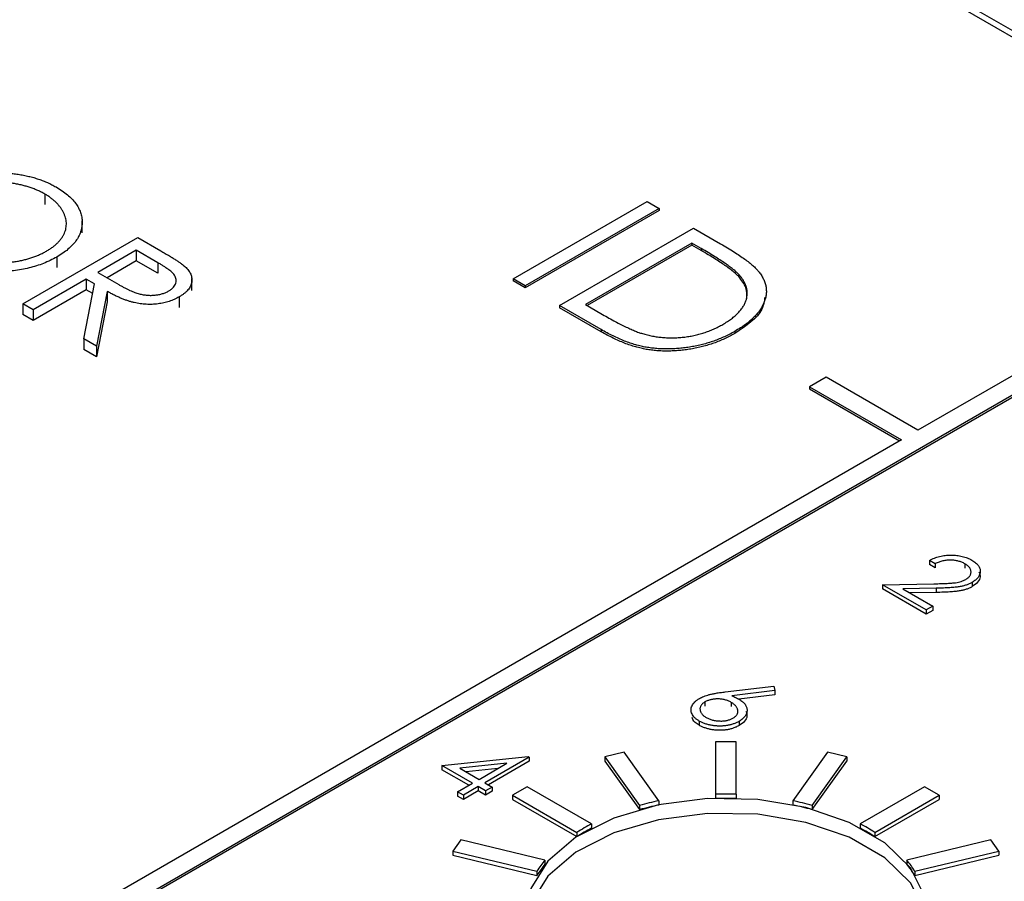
# Model space of a CAD drawing. Header units: inches. Extents: x 3.21 to 13.19, y 2.59 to 9.58.
# Tile 45 of 47: x 12.09 to 12.28, y 7.11 to 7.28. Entities that reach past the tile are written whole.
import ezdxf

# ---------------------------------------------------------------- set-up
doc = ezdxf.new("R2010")
doc.units = ezdxf.units.IN
doc.header["$MEASUREMENT"] = 0

msp = doc.modelspace()

# ---------------------------------------------------------------- linework, layer by layer
at = {"color": 7, "linetype": 'Continuous', "lineweight": 25}
for p, q in [((12.4750789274, 7.1656712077), (11.9592131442, 7.4634741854)), ((12.8854400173, 6.9299989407), (11.9614228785, 7.4634226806)), ((12.0959751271, 7.2468502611), (12.0959751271, 7.244808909)), ((12.1861191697, 7.2305398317), (12.2118991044, 7.2454222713)), ((12.2118991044, 7.2454222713), (12.2142126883, 7.2440866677)), ((12.2142126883, 7.2440866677), (12.1884327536, 7.2292042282)), ((12.2142126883, 7.2436783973), (12.1884327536, 7.2287959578)), ((12.2142126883, 7.2440866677), (12.2142126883, 7.2436783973)), ((12.1031682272, 7.2393771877), (12.1031682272, 7.2416737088)), ((12.1950429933, 7.225388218), (12.220822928, 7.2402706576)), ((12.220822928, 7.2402706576), (12.2260284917, 7.2372655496)), ((12.0917699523, 7.2257276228), (12.1138670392, 7.2384839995)), ((12.1138670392, 7.2384839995), (12.1182891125, 7.235931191)), ((12.220492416, 7.23740865), (12.200000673, 7.2255790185)), ((12.2223050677, 7.2363622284), (12.220492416, 7.23740865)), ((12.220492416, 7.23740865), (12.220492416, 7.2370003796)), ((12.3294116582, 7.2391498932), (12.2640042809, 7.201391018)), ((12.0076780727, 7.0497432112), (12.3294116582, 7.2354760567)), ((12.1135837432, 7.2360308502), (12.1062180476, 7.2317787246)), ((12.117726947, 7.2336390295), (12.1135837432, 7.2360308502)), ((12.1135837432, 7.2360308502), (12.1135837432, 7.2339894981)), ((12.220492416, 7.2370003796), (12.2003542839, 7.2253748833)), ((12.2223050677, 7.235953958), (12.220492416, 7.2370003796)), ((12.2223050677, 7.2363622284), (12.2223050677, 7.235953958)), ((12.0080316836, 7.049539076), (12.3294116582, 7.2350677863)), ((12.0982946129, 7.2347276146), (12.0982946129, 7.2326862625)), ((12.1135837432, 7.2339894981), (12.1079725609, 7.2307502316)), ((12.117726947, 7.2315976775), (12.1135837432, 7.2339894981)), ((12.117726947, 7.2336390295), (12.117726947, 7.2315976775)), ((12.1062180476, 7.2317787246), (12.1102328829, 7.2294252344)), ((12.1039516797, 7.2304703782), (12.0937530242, 7.2245828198)), ((12.1055629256, 7.2295402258), (12.1039516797, 7.2304703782)), ((12.1039516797, 7.2304703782), (12.1039516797, 7.2284290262)), ((12.1243009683, 7.228291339), (12.1243009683, 7.23058786)), ((12.1861191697, 7.2305398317), (12.1861191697, 7.2301315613)), ((12.1884327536, 7.2292042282), (12.1861191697, 7.2305398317)), ((12.1884327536, 7.2287959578), (12.1861191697, 7.2301315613)), ((12.2295040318, 7.2313716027), (12.2295040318, 7.2309633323)), ((12.1039516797, 7.2284290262), (12.0937530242, 7.2225414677)), ((12.1034824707, 7.2189661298), (12.1055629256, 7.2295402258)), ((12.1052022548, 7.2277070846), (12.1039516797, 7.2284290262)), ((12.1080152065, 7.2281245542), (12.1059347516, 7.2175504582)), ((12.1080152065, 7.2281245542), (12.1080152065, 7.2260832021)), ((12.1884327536, 7.2292042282), (12.1884327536, 7.2287959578)), ((12.1080152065, 7.2260832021), (12.1059347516, 7.2155091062)), ((12.1218391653, 7.2270589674), (12.1218391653, 7.2250176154)), ((12.0937530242, 7.2245828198), (12.0917699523, 7.2257276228)), ((12.0917699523, 7.2257276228), (12.0917699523, 7.2236862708)), ((12.0937530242, 7.2245828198), (12.0937530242, 7.2225414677)), ((12.2030320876, 7.220776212), (12.1950429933, 7.225388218)), ((12.1950429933, 7.225388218), (12.1950429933, 7.2249799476)), ((12.2030320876, 7.2203679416), (12.1950429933, 7.2249799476)), ((12.200000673, 7.2255790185), (12.2029597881, 7.2238707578)), ((12.0937530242, 7.2225414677), (12.0917699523, 7.2236862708)), ((12.2030320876, 7.220776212), (12.2030320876, 7.2203679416)), ((12.2287603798, 7.2204303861), (12.2287603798, 7.2200221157)), ((12.1059347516, 7.2175504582), (12.1034824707, 7.2189661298)), ((12.1034824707, 7.2189661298), (12.1034824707, 7.2169247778)), ((12.1059347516, 7.2155091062), (12.1034824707, 7.2169247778)), ((12.1059347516, 7.2175504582), (12.1059347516, 7.2155091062)), ((12.2463266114, 7.2115961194), (12.2431446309, 7.2097592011)), ((12.2640042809, 7.201391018), (12.2463266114, 7.2115961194)), ((12.2431446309, 7.2097592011), (12.2608223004, 7.1995540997)), ((12.2431446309, 7.2097592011), (12.2431446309, 7.2093509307)), ((12.2431446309, 7.2093509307), (12.2604686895, 7.1993499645)), ((12.2608223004, 7.1995540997), (12.0013141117, 7.0497432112)), ((12.2673174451, 7.1757225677), (12.2662069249, 7.1763636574)), ((12.2662069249, 7.1763636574), (12.2662069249, 7.1755471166)), ((12.2673174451, 7.1749060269), (12.2662069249, 7.1755471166)), ((12.2673174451, 7.1757225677), (12.2673174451, 7.1749060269)), ((12.2730410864, 7.1757154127), (12.2730410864, 7.1748988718)), ((12.257164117, 7.171692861), (12.2670844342, 7.1718788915)), ((12.2655723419, 7.1668388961), (12.257164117, 7.171692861)), ((12.257164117, 7.171692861), (12.257164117, 7.1708763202)), ((12.2674835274, 7.1710159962), (12.2610831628, 7.1708957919)), ((12.2674835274, 7.1710159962), (12.2674835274, 7.1701994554)), ((12.2744267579, 7.1721336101), (12.2744267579, 7.1713170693)), ((12.2655723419, 7.1660223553), (12.257164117, 7.1708763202)), ((12.2610831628, 7.1708957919), (12.2668415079, 7.16757157)), ((12.2674835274, 7.1701994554), (12.2624530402, 7.1701049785)), ((12.2668415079, 7.16757157), (12.2655723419, 7.1668388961)), ((12.2668415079, 7.16757157), (12.2668415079, 7.1667550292)), ((12.2655723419, 7.1668388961), (12.2655723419, 7.1660223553)), ((12.2668415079, 7.1667550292), (12.2655723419, 7.1660223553)), ((12.226921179, 7.1510737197), (12.2362614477, 7.1522013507)), ((12.2362614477, 7.1522013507), (12.2364448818, 7.1513198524)), ((12.2364448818, 7.1513198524), (12.228175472, 7.1503210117)), ((12.2364448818, 7.1505033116), (12.2295394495, 7.1496692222)), ((12.2364448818, 7.1513198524), (12.2364448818, 7.1505033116)), ((12.2230095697, 7.1491304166), (12.2230095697, 7.1483138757)), ((12.2280738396, 7.1490517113), (12.2280738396, 7.1482351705)), ((12.2219238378, 7.1454584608), (12.2219238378, 7.14464192)), ((12.2295809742, 7.1454140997), (12.2295809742, 7.1445975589)), ((12.2250332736, 7.141480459), (12.2250332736, 7.1313779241)), ((12.2290332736, 7.141480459), (12.2250332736, 7.141480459)), ((12.2290332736, 7.1313779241), (12.2290332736, 7.141480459)), ((12.2074412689, 7.139460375), (12.2037457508, 7.1385767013)), ((12.214138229, 7.1301268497), (12.2074412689, 7.139460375)), ((12.2466252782, 7.139460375), (12.2399283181, 7.1301268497)), ((12.2503207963, 7.1385767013), (12.2466252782, 7.139460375)), ((12.1723971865, 7.1368935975), (12.1889880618, 7.1386723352)), ((12.1782670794, 7.1335049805), (12.1723971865, 7.1368935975)), ((12.1723971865, 7.1368935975), (12.1723971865, 7.1360770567)), ((12.1849103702, 7.1373400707), (12.1758477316, 7.1363669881)), ((12.1795362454, 7.1342376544), (12.1849103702, 7.1373400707)), ((12.1892136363, 7.1385421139), (12.1806467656, 7.1335965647)), ((12.1892136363, 7.137725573), (12.1813539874, 7.1331882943)), ((12.1889880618, 7.1386723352), (12.1892136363, 7.1385421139)), ((12.1892136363, 7.1385421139), (12.1892136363, 7.137725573)), ((12.2037457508, 7.1385767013), (12.2104427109, 7.129243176)), ((12.2037457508, 7.1385767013), (12.2037457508, 7.1377601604)), ((12.2037457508, 7.1377601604), (12.2104427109, 7.1284266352)), ((12.2436238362, 7.129243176), (12.2503207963, 7.1385767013)), ((12.2436238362, 7.1284266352), (12.2503207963, 7.1377601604)), ((12.2503207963, 7.1385767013), (12.2503207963, 7.1377601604)), ((12.1775598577, 7.1330967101), (12.1723971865, 7.1360770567)), ((12.1758477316, 7.1363669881), (12.1795362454, 7.1342376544)), ((12.1831727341, 7.1363369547), (12.1770403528, 7.1356785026)), ((12.1754114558, 7.1318564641), (12.1782670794, 7.1335049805)), ((12.1806467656, 7.1335965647), (12.1820745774, 7.1327723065)), ((12.1765219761, 7.1312153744), (12.1754114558, 7.1318564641)), ((12.1754114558, 7.1318564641), (12.1754114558, 7.1310399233)), ((12.1793775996, 7.1328638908), (12.1765219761, 7.1312153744)), ((12.1793775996, 7.13204735), (12.1765219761, 7.1303988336)), ((12.1765219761, 7.1312153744), (12.1765219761, 7.1303988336)), ((12.1808054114, 7.1320396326), (12.1793775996, 7.1328638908)), ((12.1793775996, 7.1328638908), (12.1793775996, 7.13204735)), ((12.1808054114, 7.1312230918), (12.1793775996, 7.13204735)), ((12.1820745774, 7.1327723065), (12.1808054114, 7.1320396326)), ((12.1808054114, 7.1320396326), (12.1808054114, 7.1312230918)), ((12.1820745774, 7.1319557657), (12.1808054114, 7.1312230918)), ((12.1820745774, 7.1327723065), (12.1820745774, 7.1319557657)), ((12.1888319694, 7.1328239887), (12.1860035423, 7.1311911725)), ((12.1860035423, 7.1311911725), (12.1860035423, 7.1303746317)), ((12.1860035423, 7.1311911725), (12.198377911, 7.1240476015)), ((12.2012063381, 7.1256804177), (12.1888319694, 7.1328239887)), ((12.2250332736, 7.1313779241), (12.2250332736, 7.1305613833)), ((12.2290332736, 7.1313779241), (12.2290332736, 7.1305613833)), ((12.2652345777, 7.1328239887), (12.252860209, 7.1256804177)), ((12.2556886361, 7.1240476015), (12.2680630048, 7.1311911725)), ((12.2680630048, 7.1311911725), (12.2652345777, 7.1328239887)), ((12.2680630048, 7.1311911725), (12.2680630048, 7.1303746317)), ((12.1765219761, 7.1303988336), (12.1754114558, 7.1310399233)), ((12.1860035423, 7.1303746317), (12.198377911, 7.1232310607)), ((12.214138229, 7.1301268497), (12.214138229, 7.1293103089)), ((12.2399283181, 7.1301268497), (12.2399283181, 7.1293103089)), ((12.2556886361, 7.1232310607), (12.2680630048, 7.1303746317)), ((12.2104427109, 7.129243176), (12.2104427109, 7.1284266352)), ((12.2436238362, 7.129243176), (12.2436238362, 7.1284266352)), ((12.2012063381, 7.1256804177), (12.2012063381, 7.1248638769)), ((12.252860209, 7.1256804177), (12.252860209, 7.1248638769)), ((12.198377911, 7.1240476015), (12.198377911, 7.1232310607)), ((12.2556886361, 7.1240476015), (12.2556886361, 7.1232310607)), ((12.1760384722, 7.1225816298), (12.1745077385, 7.1204482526)), ((12.192206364, 7.118715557), (12.1760384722, 7.1225816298)), ((12.2780280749, 7.1225816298), (12.2618601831, 7.118715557)), ((12.2795588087, 7.1204482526), (12.2780280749, 7.1225816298)), ((12.1745077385, 7.1204482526), (12.1745077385, 7.1196317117)), ((12.1745077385, 7.1204482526), (12.1906756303, 7.1165821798)), ((12.2633909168, 7.1165821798), (12.2795588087, 7.1204482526)), ((12.2795588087, 7.1204482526), (12.2795588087, 7.1196317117)), ((12.1745077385, 7.1196317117), (12.1906756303, 7.115765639)), ((12.192206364, 7.118715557), (12.192206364, 7.1178990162)), ((12.2618601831, 7.118715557), (12.2618601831, 7.1178990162)), ((12.2633909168, 7.115765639), (12.2795588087, 7.1196317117)), ((12.1906756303, 7.1165821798), (12.1906756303, 7.115765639)), ((12.2633909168, 7.1165821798), (12.2633909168, 7.115765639))]:
    msp.add_line(p, q, dxfattribs=at)
at = {"color": 7, "linetype": 'Continuous', "lineweight": 25, "flags": 128}
for points in [[(12.2655670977, 7.1102926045), (12.2652348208, 7.1118628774), (12.2625370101, 7.117223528), (12.2576146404, 7.122028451), (12.2507770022, 7.1259757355), (12.2424537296, 7.1288173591), (12.2331678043, 7.130374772), (12.2235026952, 7.1305501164), (12.2140656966, 7.1293323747), (12.2054497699, 7.126798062), (12.1981962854, 7.1231064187), (12.1927610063, 7.1184894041), (12.189485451, 7.1132371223), (12.1885754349, 7.1076795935), (12.1900881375, 7.1021660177), (12.1903750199, 7.1016219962)], [(12.2655580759, 7.1074941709), (12.2652348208, 7.1090049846), (12.2625370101, 7.1143656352), (12.2576146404, 7.1191705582), (12.2507770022, 7.1231178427), (12.2424537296, 7.1259594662), (12.2331678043, 7.1275168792), (12.2235026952, 7.1276922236), (12.2140656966, 7.1264744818), (12.2054497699, 7.1239401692), (12.1981962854, 7.1202485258), (12.1927610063, 7.1156315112), (12.189485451, 7.1103792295), (12.1886358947, 7.1069501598)]]:
    msp.add_lwpolyline(points, dxfattribs=at)
at = {"color": 7, "linetype": 'Continuous', "lineweight": 25}
for centre, radius, start, end in [((12.2270332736, 7.064618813), 0.0667890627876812, 88.2840200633, 91.7159799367), ((12.2255976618, 7.0740344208), 0.0572510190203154, 101.546385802, 105.3497565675), ((12.2255976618, 7.07321788), 0.0572510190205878, 101.546385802, 105.3497565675), ((12.2270332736, 7.0638022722), 0.0667890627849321, 88.2840200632, 91.7159799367), ((12.2284688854, 7.0740344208), 0.0572510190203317, 74.6502434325, 78.453614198), ((12.2284688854, 7.07321788), 0.0572510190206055, 74.6502434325, 78.453614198), ((12.2179519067, 7.0934069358), 0.0363592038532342, 117.4232024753, 122.571420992), ((12.2361146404, 7.0934069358), 0.0363592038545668, 57.4285790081, 62.5767975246), ((12.2179519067, 7.092590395), 0.0363592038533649, 117.4232024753, 122.571420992), ((12.2361146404, 7.092590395), 0.0363592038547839, 57.4285790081, 62.5767975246), ((12.2067683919, 7.106651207), 0.0189103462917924, 140.3589286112, 148.3209304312), ((12.2472981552, 7.106651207), 0.0189103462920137, 31.6790695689, 39.6410713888), ((12.2067683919, 7.1058346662), 0.0189103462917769, 140.3589286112, 148.3209304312), ((12.2472981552, 7.1058346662), 0.0189103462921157, 31.6790695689, 39.6410713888)]:
    msp.add_arc(centre, radius, start, end, dxfattribs=at)
for points, knots in [([(12.07495810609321, 7.248076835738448), (12.07522432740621, 7.24822662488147), (12.07575341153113, 7.248524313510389), (12.07660988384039, 7.248925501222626), (12.07749030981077, 7.249298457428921), (12.07840685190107, 7.249633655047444), (12.07935862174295, 7.249929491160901), (12.08033848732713, 7.250195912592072), (12.08135699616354, 7.250418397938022), (12.08240139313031, 7.250608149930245), (12.08346123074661, 7.250758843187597), (12.08452665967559, 7.250864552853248), (12.08558742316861, 7.250937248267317), (12.08664688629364, 7.250957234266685), (12.0877040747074, 7.250943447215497), (12.08875981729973, 7.250886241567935), (12.08981490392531, 7.250790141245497), (12.09086207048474, 7.250647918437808), (12.09189102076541, 7.250472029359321), (12.09288916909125, 7.250254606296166), (12.09385451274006, 7.250005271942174), (12.09478382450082, 7.249718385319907), (12.09568023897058, 7.24939794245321), (12.0965364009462, 7.249037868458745), (12.09737092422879, 7.248649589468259), (12.09788527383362, 7.248360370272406), (12.09814411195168, 7.248214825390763)], [0, 0, 0, 0, 0.0432089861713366, 0.0858728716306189, 0.1281200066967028, 0.170151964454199, 0.2119176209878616, 0.253753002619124, 0.2960064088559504, 0.3384433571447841, 0.381015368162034, 0.422820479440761, 0.464089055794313, 0.5051258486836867, 0.5459749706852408, 0.5869852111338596, 0.628338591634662, 0.6700838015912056, 0.7119916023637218, 0.753039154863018, 0.7940493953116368, 0.8348855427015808, 0.875498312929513, 0.9165472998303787, 0.95800377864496, 1, 1, 1, 1]), ([(12.09597512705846, 7.246850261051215), (12.09576287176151, 7.246969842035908), (12.0953403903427, 7.247207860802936), (12.09465285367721, 7.247527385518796), (12.09394497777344, 7.247825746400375), (12.09320440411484, 7.248095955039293), (12.09242500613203, 7.248331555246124), (12.09162262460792, 7.248548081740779), (12.09078404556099, 7.248731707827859), (12.08992398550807, 7.24888872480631), (12.08904979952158, 7.24901762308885), (12.08817232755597, 7.249108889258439), (12.08729866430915, 7.249168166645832), (12.08642910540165, 7.249194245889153), (12.0855628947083, 7.24918513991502), (12.08469834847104, 7.249149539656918), (12.08383832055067, 7.249070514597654), (12.0829866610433, 7.248961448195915), (12.0821486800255, 7.248820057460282), (12.08132808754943, 7.248650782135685), (12.08053548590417, 7.248442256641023), (12.07976892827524, 7.248202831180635), (12.07901963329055, 7.247938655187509), (12.07830640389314, 7.247633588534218), (12.07760354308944, 7.247306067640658), (12.0771695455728, 7.247061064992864), (12.07695003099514, 7.246937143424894)], [0, 0, 0, 0, 0.0420233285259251, 0.0836449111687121, 0.1249837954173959, 0.1662474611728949, 0.2077015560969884, 0.2496310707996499, 0.2917417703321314, 0.3347428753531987, 0.3774601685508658, 0.4195563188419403, 0.461044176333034, 0.5020962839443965, 0.5428907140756, 0.5838008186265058, 0.6248635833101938, 0.6662246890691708, 0.7073991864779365, 0.7485566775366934, 0.7896545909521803, 0.8307397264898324, 0.8720701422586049, 0.9139933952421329, 0.9564981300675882, 1, 1, 1, 1]), ([(12.09631596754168, 7.235874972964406), (12.09652755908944, 7.236000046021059), (12.09694728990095, 7.236248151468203), (12.09750867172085, 7.236649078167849), (12.09802733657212, 7.237058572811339), (12.09848759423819, 7.237482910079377), (12.09889196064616, 7.237920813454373), (12.0992383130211, 7.238372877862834), (12.09953089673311, 7.238839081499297), (12.09976945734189, 7.239318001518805), (12.09994976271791, 7.239805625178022), (12.10007671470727, 7.240298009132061), (12.10013484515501, 7.240793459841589), (12.10014689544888, 7.241291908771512), (12.10009289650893, 7.241794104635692), (12.09997507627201, 7.242298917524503), (12.09980858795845, 7.242808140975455), (12.09957624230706, 7.243314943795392), (12.09930141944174, 7.243817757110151), (12.09896893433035, 7.244304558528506), (12.09858976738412, 7.244773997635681), (12.09817189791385, 7.245228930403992), (12.09769223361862, 7.245661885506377), (12.09716584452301, 7.246076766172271), (12.09660337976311, 7.246478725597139), (12.09618520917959, 7.246726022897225), (12.09597512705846, 7.246850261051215)], [0, 0, 0, 0, 0.0429150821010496, 0.0851299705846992, 0.1264733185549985, 0.1674530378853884, 0.207976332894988, 0.2482493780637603, 0.2887499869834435, 0.3296698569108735, 0.3705372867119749, 0.4111285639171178, 0.4518189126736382, 0.4924058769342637, 0.5334858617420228, 0.575263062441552, 0.6174406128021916, 0.6606716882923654, 0.7039402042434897, 0.7468675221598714, 0.7890793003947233, 0.8311040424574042, 0.8732379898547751, 0.9151657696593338, 0.9573806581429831, 1, 1, 1, 1]), ([(12.09814411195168, 7.248214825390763), (12.09854291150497, 7.247972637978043), (12.09932618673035, 7.247496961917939), (12.10035146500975, 7.246725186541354), (12.10120946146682, 7.245918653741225), (12.10193365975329, 7.245086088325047), (12.1024806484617, 7.244217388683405), (12.10287810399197, 7.243319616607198), (12.10311763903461, 7.242390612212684), (12.10319208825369, 7.241440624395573), (12.10312436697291, 7.240492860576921), (12.10290559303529, 7.239566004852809), (12.10252264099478, 7.238674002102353), (12.10198678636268, 7.237813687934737), (12.10130138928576, 7.236985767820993), (12.10044758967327, 7.236194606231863), (12.09945531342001, 7.235431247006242), (12.09868525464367, 7.234964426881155), (12.09829461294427, 7.234727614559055)], [0, 0, 0, 0, 0.0665700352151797, 0.1307490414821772, 0.1934128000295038, 0.2549893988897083, 0.3161135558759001, 0.3772617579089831, 0.4394007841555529, 0.5029705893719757, 0.5665249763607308, 0.6282311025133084, 0.6890906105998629, 0.7493446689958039, 0.8101695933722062, 0.8716098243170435, 0.9348691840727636, 1, 1, 1, 1]), ([(12.07727759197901, 7.236056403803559), (12.07749909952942, 7.235931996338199), (12.07793841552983, 7.235685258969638), (12.07864296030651, 7.235347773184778), (12.0793720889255, 7.235037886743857), (12.08013100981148, 7.234759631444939), (12.08091155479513, 7.234509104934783), (12.08171401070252, 7.234283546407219), (12.08255041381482, 7.234097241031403), (12.08340404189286, 7.233932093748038), (12.08427300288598, 7.233803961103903), (12.08514118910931, 7.233703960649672), (12.08600893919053, 7.233647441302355), (12.08687203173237, 7.233618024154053), (12.08773439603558, 7.233622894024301), (12.08859257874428, 7.233663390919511), (12.08944818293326, 7.233741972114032), (12.09029892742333, 7.23385065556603), (12.09113735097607, 7.233993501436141), (12.0919537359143, 7.234167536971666), (12.09274570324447, 7.234372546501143), (12.09351102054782, 7.234610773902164), (12.09425251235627, 7.234879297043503), (12.09496617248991, 7.235181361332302), (12.09566512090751, 7.235507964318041), (12.09609783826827, 7.235751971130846), (12.09631596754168, 7.235874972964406)], [0, 0, 0, 0, 0.0436332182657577, 0.0865377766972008, 0.129177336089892, 0.1714363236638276, 0.2134158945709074, 0.2552659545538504, 0.2973694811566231, 0.3399407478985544, 0.3823474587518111, 0.42395294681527, 0.4648711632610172, 0.5055722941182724, 0.5460025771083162, 0.5865679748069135, 0.6270647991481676, 0.6682706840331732, 0.7095492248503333, 0.7504281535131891, 0.7910961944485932, 0.8320271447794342, 0.873135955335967, 0.9146107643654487, 0.9569559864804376, 1, 1, 1, 1]), ([(12.11828911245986, 7.235931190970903), (12.11858322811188, 7.235760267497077), (12.11914796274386, 7.235432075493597), (12.1199491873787, 7.234957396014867), (12.12065662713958, 7.234514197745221), (12.1212937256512, 7.234116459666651), (12.12183490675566, 7.233749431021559), (12.12230542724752, 7.233425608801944), (12.12268684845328, 7.233137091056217), (12.12289860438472, 7.23295139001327), (12.1229944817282, 7.232867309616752)], [0, 0, 0, 0, 0.1762577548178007, 0.338434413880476, 0.4848220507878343, 0.6171575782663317, 0.7346983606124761, 0.8373851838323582, 0.9263724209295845, 0.9999999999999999, 0.9999999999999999, 0.9999999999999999, 0.9999999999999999]), ([(12.22950403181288, 7.231371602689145), (12.22934762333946, 7.231530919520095), (12.22901505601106, 7.231869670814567), (12.22840359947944, 7.232382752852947), (12.22768168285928, 7.23294071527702), (12.22684315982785, 7.233544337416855), (12.2258786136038, 7.234186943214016), (12.22479796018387, 7.234875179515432), (12.22360108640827, 7.235609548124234), (12.22274788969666, 7.236105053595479), (12.22230506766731, 7.236362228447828)], [0, 0, 0, 0, 0.0843186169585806, 0.1792845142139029, 0.2865825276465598, 0.4051114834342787, 0.5355928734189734, 0.6781902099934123, 0.8329758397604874, 1, 1, 1, 1]), ([(12.22950403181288, 7.230963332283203), (12.22934762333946, 7.231122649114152), (12.22901505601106, 7.231461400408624), (12.22840359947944, 7.231974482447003), (12.22768168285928, 7.232532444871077), (12.22684315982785, 7.233136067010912), (12.2258786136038, 7.233778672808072), (12.22479796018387, 7.234466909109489), (12.22360108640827, 7.235201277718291), (12.22274788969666, 7.235696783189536), (12.22230506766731, 7.235953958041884)], [0, 0, 0, 0, 0.0843186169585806, 0.1792845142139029, 0.2865825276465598, 0.4051114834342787, 0.5355928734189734, 0.6781902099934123, 0.8329758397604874, 1, 1, 1, 1]), ([(12.22602849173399, 7.237265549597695), (12.22647799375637, 7.237002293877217), (12.22734642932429, 7.236493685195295), (12.22857054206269, 7.23574091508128), (12.22966945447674, 7.23502496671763), (12.2306377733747, 7.234347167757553), (12.23148724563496, 7.233710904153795), (12.23220656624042, 7.233112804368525), (12.23280365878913, 7.232552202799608), (12.23312645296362, 7.232181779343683), (12.23327909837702, 7.232006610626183)], [0, 0, 0, 0, 0.1642892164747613, 0.3174059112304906, 0.4588436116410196, 0.5893665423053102, 0.7078313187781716, 0.8157700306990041, 0.9128799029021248, 1, 1, 1, 1]), ([(12.09829461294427, 7.234727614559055), (12.09788734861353, 7.23450380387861), (12.09708458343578, 7.234062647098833), (12.09576941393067, 7.233494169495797), (12.09440487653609, 7.233005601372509), (12.0929758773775, 7.232607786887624), (12.091487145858, 7.232296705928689), (12.08993629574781, 7.232076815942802), (12.08832896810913, 7.231944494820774), (12.08668419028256, 7.231900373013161), (12.08504017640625, 7.231938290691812), (12.0834356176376, 7.232070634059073), (12.08188555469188, 7.232282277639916), (12.08040130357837, 7.232593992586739), (12.07897148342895, 7.232983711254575), (12.0776119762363, 7.233471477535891), (12.07629919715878, 7.234037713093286), (12.07549808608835, 7.234478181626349), (12.07509090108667, 7.234702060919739)], [0, 0, 0, 0, 0.0652265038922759, 0.1285689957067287, 0.1903203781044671, 0.2513779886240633, 0.3123875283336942, 0.3737887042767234, 0.4364311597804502, 0.5005667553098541, 0.5646867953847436, 0.6271355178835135, 0.6884554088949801, 0.7492457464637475, 0.8101551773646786, 0.8716709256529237, 0.9347734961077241, 1, 1, 1, 1]), ([(12.1198605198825, 7.228206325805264), (12.12003063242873, 7.228313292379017), (12.12036773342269, 7.228525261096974), (12.12076047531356, 7.228893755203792), (12.12103938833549, 7.229294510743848), (12.121215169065, 7.229719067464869), (12.12128781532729, 7.230154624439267), (12.12124191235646, 7.230589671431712), (12.121086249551, 7.231016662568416), (12.12085443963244, 7.231365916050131), (12.12059486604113, 7.231647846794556), (12.12035067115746, 7.231881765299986), (12.12004846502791, 7.232130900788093), (12.11968943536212, 7.232397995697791), (12.11928091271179, 7.232685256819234), (12.11881334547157, 7.232989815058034), (12.1182923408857, 7.233311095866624), (12.11791979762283, 7.233527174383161), (12.11772694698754, 7.233639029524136)], [0, 0, 0, 0, 0.0688142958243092, 0.1363648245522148, 0.2040193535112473, 0.2730637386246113, 0.3429133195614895, 0.4109654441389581, 0.479168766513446, 0.5493080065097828, 0.5876515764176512, 0.630646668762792, 0.6788787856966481, 0.7319342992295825, 0.7911114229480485, 0.855283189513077, 0.9250859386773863, 0.9999999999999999, 0.9999999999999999, 0.9999999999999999, 0.9999999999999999]), ([(12.1229944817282, 7.232867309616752), (12.12311620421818, 7.232750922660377), (12.12335705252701, 7.232520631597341), (12.12365056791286, 7.232158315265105), (12.1238961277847, 7.231793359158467), (12.12408443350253, 7.231422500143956), (12.12421171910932, 7.231045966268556), (12.12428653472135, 7.230664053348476), (12.12431215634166, 7.230276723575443), (12.12426636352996, 7.2298874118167), (12.12418493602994, 7.229498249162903), (12.12402637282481, 7.229118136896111), (12.12381465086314, 7.228747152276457), (12.12353599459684, 7.228388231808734), (12.12320527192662, 7.228037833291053), (12.12281091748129, 7.22769772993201), (12.12235691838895, 7.227368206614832), (12.12201336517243, 7.227163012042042), (12.12183916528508, 7.227058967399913)], [0, 0, 0, 0, 0.064216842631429, 0.1270637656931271, 0.1887445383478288, 0.2491321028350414, 0.3094525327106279, 0.3698266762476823, 0.4306501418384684, 0.4923519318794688, 0.5540721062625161, 0.6156897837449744, 0.6767977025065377, 0.7384390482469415, 0.8013169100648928, 0.8651845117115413, 0.9316413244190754, 1, 1, 1, 1]), ([(12.23327909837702, 7.232006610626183), (12.23346371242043, 7.231768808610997), (12.23382875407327, 7.231298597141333), (12.23424455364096, 7.23056908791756), (12.23455473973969, 7.229835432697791), (12.23476291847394, 7.229094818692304), (12.23483684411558, 7.228348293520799), (12.23482911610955, 7.22759539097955), (12.23468936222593, 7.226837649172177), (12.23444506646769, 7.226076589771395), (12.2341019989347, 7.225319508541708), (12.23365124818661, 7.224573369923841), (12.2330892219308, 7.223845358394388), (12.23243041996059, 7.223130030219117), (12.23167064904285, 7.222427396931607), (12.23079757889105, 7.221743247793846), (12.22983482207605, 7.221068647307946), (12.22912204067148, 7.220645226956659), (12.22876037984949, 7.220430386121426)], [0, 0, 0, 0, 0.0615449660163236, 0.1216942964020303, 0.1811548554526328, 0.2398753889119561, 0.2987019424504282, 0.3576474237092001, 0.4176048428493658, 0.4784940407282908, 0.5404070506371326, 0.602344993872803, 0.6650043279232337, 0.7285593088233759, 0.7936505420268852, 0.8605342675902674, 0.9292359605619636, 1, 1, 1, 1]), ([(12.22645196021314, 7.221768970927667), (12.2267496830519, 7.22194520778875), (12.22733456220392, 7.222291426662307), (12.22811029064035, 7.222847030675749), (12.22880973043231, 7.22340832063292), (12.22941515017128, 7.223985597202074), (12.22993485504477, 7.224575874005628), (12.23035635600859, 7.225181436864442), (12.23070503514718, 7.225796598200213), (12.23094126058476, 7.226425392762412), (12.23110093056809, 7.22705687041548), (12.23115674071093, 7.227687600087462), (12.23111823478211, 7.228313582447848), (12.23099967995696, 7.228935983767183), (12.23076491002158, 7.229553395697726), (12.23044769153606, 7.230167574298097), (12.23002541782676, 7.230777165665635), (12.22967971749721, 7.231171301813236), (12.22950403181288, 7.231371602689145)], [0, 0, 0, 0, 0.070151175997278, 0.137812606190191, 0.2032262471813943, 0.2671740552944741, 0.3300240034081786, 0.3917942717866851, 0.4530843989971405, 0.5143339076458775, 0.5749999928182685, 0.6348654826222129, 0.6941163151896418, 0.7534416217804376, 0.8131258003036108, 0.8740796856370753, 0.9360070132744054, 0.9999999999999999, 0.9999999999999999, 0.9999999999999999, 0.9999999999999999]), ([(12.23104161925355, 7.226678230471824), (12.23108167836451, 7.227395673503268), (12.23116528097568, 7.22889296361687), (12.23007295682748, 7.23025429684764), (12.22950403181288, 7.230963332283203)], [0, 0, 0, 0, 0.4791610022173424, 1, 1, 1, 1]), ([(12.12183916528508, 7.227058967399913), (12.12153546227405, 7.226894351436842), (12.12094285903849, 7.226573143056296), (12.11994037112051, 7.226189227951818), (12.11888624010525, 7.225899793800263), (12.11778463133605, 7.225703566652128), (12.11664991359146, 7.225608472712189), (12.11549634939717, 7.225615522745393), (12.11433769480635, 7.22573303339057), (12.11337248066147, 7.225907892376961), (12.11260030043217, 7.226108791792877), (12.1119899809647, 7.226288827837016), (12.11137171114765, 7.226512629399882), (12.11072838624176, 7.22676475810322), (12.11007105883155, 7.227054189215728), (12.10939667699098, 7.227377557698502), (12.10870535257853, 7.227735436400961), (12.10824964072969, 7.227992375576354), (12.10801520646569, 7.228124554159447)], [0, 0, 0, 0, 0.0787802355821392, 0.1537206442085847, 0.2267135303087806, 0.2991911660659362, 0.3711899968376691, 0.44300641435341, 0.5166891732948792, 0.5932172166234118, 0.6338729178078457, 0.676989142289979, 0.7228995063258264, 0.771958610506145, 0.8242113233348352, 0.8793786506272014, 0.9379481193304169, 0.9999999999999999, 0.9999999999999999, 0.9999999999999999, 0.9999999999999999]), ([(12.1102328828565, 7.229425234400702), (12.11042169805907, 7.229316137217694), (12.11078767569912, 7.229104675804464), (12.11134259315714, 7.228813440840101), (12.1118644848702, 7.228545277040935), (12.11236318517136, 7.228308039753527), (12.11283637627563, 7.228100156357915), (12.11328536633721, 7.227922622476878), (12.1137082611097, 7.227773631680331), (12.1142329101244, 7.22761801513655), (12.11487841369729, 7.227478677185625), (12.11565431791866, 7.227370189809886), (12.11643448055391, 7.22734674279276), (12.11720403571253, 7.227390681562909), (12.11794754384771, 7.227498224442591), (12.11864535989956, 7.227674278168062), (12.11929522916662, 7.227905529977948), (12.11967092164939, 7.228105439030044), (12.1198605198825, 7.228206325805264)], [0, 0, 0, 0, 0.0716681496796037, 0.1389132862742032, 0.201184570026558, 0.2591244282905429, 0.3122550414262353, 0.3606815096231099, 0.4050861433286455, 0.4451016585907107, 0.5187777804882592, 0.5894615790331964, 0.6584622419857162, 0.7272832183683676, 0.7963224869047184, 0.8631748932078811, 0.9309493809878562, 1, 1, 1, 1]), ([(12.23452762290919, 7.227027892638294), (12.23441904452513, 7.226226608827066), (12.23405719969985, 7.223556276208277), (12.23094129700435, 7.221477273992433), (12.22876037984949, 7.220022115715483)], [0, 0, 0, 0, 0.3000689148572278, 1, 1, 1, 1]), ([(12.20295978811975, 7.223870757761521), (12.20338682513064, 7.223626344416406), (12.20420817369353, 7.223156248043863), (12.20541500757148, 7.222495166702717), (12.20653990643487, 7.221903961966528), (12.20758360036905, 7.221382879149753), (12.20854819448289, 7.220933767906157), (12.20942345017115, 7.220548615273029), (12.21022169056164, 7.2202374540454), (12.21074377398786, 7.220071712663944), (12.21098503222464, 7.219995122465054)], [0, 0, 0, 0, 0.17190066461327, 0.3306279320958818, 0.4755488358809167, 0.6067461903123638, 0.725023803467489, 0.8297423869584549, 0.9213228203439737, 1, 1, 1, 1]), ([(12.22876037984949, 7.220430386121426), (12.22843709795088, 7.220249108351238), (12.22780003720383, 7.219891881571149), (12.22679262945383, 7.21940496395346), (12.22577550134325, 7.218955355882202), (12.22472478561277, 7.218561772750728), (12.22365874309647, 7.21820491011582), (12.22256275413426, 7.217903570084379), (12.22145068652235, 7.217641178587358), (12.22032029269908, 7.217431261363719), (12.21919168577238, 7.217265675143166), (12.2180728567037, 7.217141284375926), (12.21697380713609, 7.217063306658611), (12.21588807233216, 7.217033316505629), (12.21482318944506, 7.217047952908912), (12.21377124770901, 7.217106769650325), (12.21274005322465, 7.217215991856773), (12.21171579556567, 7.217364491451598), (12.21069125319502, 7.217569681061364), (12.20965588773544, 7.217840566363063), (12.20860349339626, 7.218177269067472), (12.20752644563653, 7.21857306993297), (12.20642482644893, 7.219029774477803), (12.2053084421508, 7.219554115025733), (12.20416133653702, 7.220135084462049), (12.20341581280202, 7.220558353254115), (12.20303208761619, 7.220776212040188)], [0, 0, 0, 0, 0.0460806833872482, 0.0908067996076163, 0.13429527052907, 0.1770243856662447, 0.2188227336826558, 0.2602441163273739, 0.3010798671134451, 0.3416138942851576, 0.3815834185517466, 0.4201195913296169, 0.4580746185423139, 0.4947384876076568, 0.531194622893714, 0.5669336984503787, 0.6027126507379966, 0.6383266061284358, 0.6748532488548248, 0.71346737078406, 0.7544418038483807, 0.7978153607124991, 0.8439894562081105, 0.893071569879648, 0.9449633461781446, 1, 1, 1, 1]), ([(12.22876037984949, 7.220022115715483), (12.22843709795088, 7.219840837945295), (12.22780003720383, 7.219483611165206), (12.22679262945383, 7.218996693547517), (12.22577550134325, 7.218547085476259), (12.22472478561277, 7.218153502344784), (12.22365874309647, 7.217796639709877), (12.22256275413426, 7.217495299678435), (12.22145068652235, 7.217232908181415), (12.22032029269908, 7.217022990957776), (12.21919168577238, 7.216857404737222), (12.2180728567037, 7.216733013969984), (12.21697380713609, 7.216655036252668), (12.21588807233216, 7.216625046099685), (12.21482318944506, 7.216639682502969), (12.21377124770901, 7.216698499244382), (12.21274005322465, 7.216807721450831), (12.21171579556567, 7.216956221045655), (12.21069125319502, 7.21716141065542), (12.20965588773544, 7.21743229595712), (12.20860349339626, 7.217768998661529), (12.20752644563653, 7.218164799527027), (12.20642482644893, 7.21862150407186), (12.2053084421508, 7.219145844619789), (12.20416133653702, 7.219726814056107), (12.20341581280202, 7.220150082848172), (12.20303208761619, 7.220367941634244)], [0, 0, 0, 0, 0.0460806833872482, 0.0908067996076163, 0.13429527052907, 0.1770243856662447, 0.2188227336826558, 0.2602441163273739, 0.3010798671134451, 0.3416138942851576, 0.3815834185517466, 0.4201195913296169, 0.4580746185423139, 0.4947384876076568, 0.531194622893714, 0.5669336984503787, 0.6027126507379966, 0.6383266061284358, 0.6748532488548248, 0.71346737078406, 0.7544418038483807, 0.7978153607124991, 0.8439894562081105, 0.893071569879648, 0.9449633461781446, 1, 1, 1, 1]), ([(12.21098503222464, 7.219995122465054), (12.21130322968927, 7.219907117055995), (12.21193202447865, 7.219733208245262), (12.21290016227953, 7.219519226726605), (12.21387831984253, 7.219363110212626), (12.2148617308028, 7.219249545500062), (12.21585589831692, 7.219191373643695), (12.21685759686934, 7.219179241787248), (12.21786829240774, 7.219215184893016), (12.21888241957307, 7.219301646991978), (12.21989297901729, 7.21943848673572), (12.22088742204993, 7.219625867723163), (12.22186896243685, 7.219853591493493), (12.22282641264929, 7.220140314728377), (12.22376660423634, 7.220474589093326), (12.22468673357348, 7.220858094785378), (12.22559107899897, 7.221288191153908), (12.22616128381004, 7.221606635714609), (12.22645196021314, 7.221768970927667)], [0, 0, 0, 0, 0.0624145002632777, 0.1233382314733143, 0.1831245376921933, 0.2417829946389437, 0.3005788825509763, 0.3596800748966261, 0.4188816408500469, 0.4795306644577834, 0.5408505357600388, 0.60230339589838, 0.6644632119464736, 0.7278057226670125, 0.7928948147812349, 0.8596723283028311, 0.9284644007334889, 0.9999999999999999, 0.9999999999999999, 0.9999999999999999, 0.9999999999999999]), ([(12.26620692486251, 7.176363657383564), (12.26636149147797, 7.17644453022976), (12.26666505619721, 7.176603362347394), (12.26715349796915, 7.176808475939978), (12.26765199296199, 7.176986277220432), (12.26816804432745, 7.177128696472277), (12.2686981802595, 7.177241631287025), (12.26924169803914, 7.177323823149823), (12.26980096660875, 7.177372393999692), (12.2703678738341, 7.177388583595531), (12.2709334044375, 7.177377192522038), (12.27148481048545, 7.1773309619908), (12.27201571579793, 7.17725436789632), (12.27252900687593, 7.17715023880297), (12.27301974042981, 7.177011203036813), (12.27349387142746, 7.176844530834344), (12.27394838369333, 7.176646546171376), (12.27422604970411, 7.176493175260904), (12.27436726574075, 7.176415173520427)], [0, 0, 0, 0, 0.0687907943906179, 0.1351032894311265, 0.1989786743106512, 0.261904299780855, 0.3234949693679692, 0.3851953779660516, 0.4469692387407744, 0.5097647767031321, 0.5722505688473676, 0.6334051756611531, 0.6932511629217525, 0.7525831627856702, 0.812579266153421, 0.8732750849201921, 0.9355499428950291, 1, 1, 1, 1]), ([(12.27304108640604, 7.17571541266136), (12.27294178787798, 7.175769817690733), (12.27274678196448, 7.175876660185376), (12.27243303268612, 7.176017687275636), (12.27210694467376, 7.17613676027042), (12.27177100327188, 7.176236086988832), (12.27142459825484, 7.17631581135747), (12.27106554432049, 7.176373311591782), (12.27069485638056, 7.176408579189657), (12.27031649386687, 7.17642436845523), (12.26993419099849, 7.176419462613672), (12.26955215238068, 7.176388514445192), (12.26917239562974, 7.176334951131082), (12.26879312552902, 7.176260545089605), (12.26841726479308, 7.176160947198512), (12.26804624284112, 7.176036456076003), (12.26767356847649, 7.175892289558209), (12.26743812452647, 7.175780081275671), (12.26731744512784, 7.175722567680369)], [0, 0, 0, 0, 0.0644386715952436, 0.1265469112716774, 0.1868871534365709, 0.2458775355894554, 0.3040408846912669, 0.3621912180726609, 0.4209759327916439, 0.4806602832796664, 0.540600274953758, 0.6006890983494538, 0.6619357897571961, 0.7244425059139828, 0.7890383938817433, 0.8563137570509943, 0.926352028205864, 1, 1, 1, 1]), ([(12.27321708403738, 7.172717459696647), (12.27329926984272, 7.172767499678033), (12.27346124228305, 7.172866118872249), (12.27366611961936, 7.173029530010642), (12.27384238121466, 7.173199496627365), (12.27398515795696, 7.173379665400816), (12.27409065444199, 7.173569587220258), (12.27416194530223, 7.173767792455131), (12.27420542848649, 7.173974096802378), (12.27421179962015, 7.174187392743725), (12.27418446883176, 7.174401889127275), (12.27412623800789, 7.17461153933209), (12.27403073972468, 7.174813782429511), (12.27390099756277, 7.175009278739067), (12.27373811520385, 7.175197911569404), (12.27353897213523, 7.175378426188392), (12.27330830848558, 7.175552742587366), (12.2731312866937, 7.175660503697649), (12.27304108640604, 7.17571541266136)], [0, 0, 0, 0, 0.0619654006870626, 0.1221219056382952, 0.1809884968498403, 0.2399332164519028, 0.2999058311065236, 0.359988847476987, 0.4217757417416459, 0.4865758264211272, 0.551534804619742, 0.6150175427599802, 0.677258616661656, 0.7397299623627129, 0.8030501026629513, 0.8664951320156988, 0.9319734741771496, 1, 1, 1, 1]), ([(12.27436726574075, 7.176415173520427), (12.2744997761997, 7.176335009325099), (12.27476015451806, 7.17617748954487), (12.27509568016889, 7.17592190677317), (12.2753821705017, 7.175659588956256), (12.27561541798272, 7.175388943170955), (12.27578590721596, 7.175107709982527), (12.27590479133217, 7.174819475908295), (12.27597783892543, 7.174523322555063), (12.27598262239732, 7.174221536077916), (12.27594834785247, 7.173922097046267), (12.27586213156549, 7.17363106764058), (12.27573620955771, 7.173351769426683), (12.27556848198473, 7.173082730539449), (12.27534639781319, 7.172827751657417), (12.27508770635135, 7.172582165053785), (12.27477906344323, 7.172349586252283), (12.27454550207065, 7.172206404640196), (12.27442675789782, 7.172133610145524)], [0, 0, 0, 0, 0.0694754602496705, 0.1365167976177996, 0.2007888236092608, 0.2638296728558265, 0.3257350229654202, 0.3872906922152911, 0.4495092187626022, 0.5129678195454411, 0.5762752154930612, 0.6375801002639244, 0.6979026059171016, 0.7571720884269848, 0.8165985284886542, 0.8766531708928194, 0.9372896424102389, 0.9999999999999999, 0.9999999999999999, 0.9999999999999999, 0.9999999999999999]), ([(12.27573489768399, 7.174149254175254), (12.27585256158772, 7.173827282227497), (12.27609631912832, 7.173160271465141), (12.27558791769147, 7.172128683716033), (12.27481384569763, 7.171587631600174), (12.27442675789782, 7.171317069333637)], [0, 0, 0, 0, 0.3181094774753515, 0.6590091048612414, 1, 1, 1, 1]), ([(12.26708443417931, 7.171878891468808), (12.26732324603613, 7.171881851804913), (12.26778195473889, 7.171887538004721), (12.26844142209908, 7.17190174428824), (12.26904383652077, 7.171920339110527), (12.26959044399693, 7.171941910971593), (12.27007999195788, 7.17197211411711), (12.27051509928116, 7.171999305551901), (12.27089241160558, 7.172037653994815), (12.2713182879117, 7.172088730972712), (12.27179567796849, 7.172175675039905), (12.27231980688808, 7.172316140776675), (12.27280043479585, 7.172494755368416), (12.27307764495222, 7.172642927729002), (12.27321708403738, 7.172717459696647)], [0, 0, 0, 0, 0.1108026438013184, 0.2128292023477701, 0.3061013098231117, 0.3906473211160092, 0.466924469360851, 0.5344810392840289, 0.5935869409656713, 0.6445570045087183, 0.7362004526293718, 0.8250240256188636, 0.9119855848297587, 1, 1, 1, 1]), ([(12.27442675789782, 7.172133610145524), (12.2742484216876, 7.172037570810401), (12.27389487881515, 7.171847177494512), (12.27329125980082, 7.171615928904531), (12.27264623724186, 7.171426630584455), (12.27206381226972, 7.17131082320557), (12.27155573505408, 7.171239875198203), (12.27112243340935, 7.171190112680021), (12.27063958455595, 7.17114594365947), (12.27010516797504, 7.171109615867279), (12.26952172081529, 7.1710769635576), (12.26888705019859, 7.171049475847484), (12.26820258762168, 7.171030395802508), (12.26772895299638, 7.171020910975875), (12.26748352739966, 7.171015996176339)], [0, 0, 0, 0, 0.0987021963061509, 0.1956723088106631, 0.2924224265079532, 0.3913425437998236, 0.4444624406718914, 0.5042287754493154, 0.5703523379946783, 0.6425457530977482, 0.722287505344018, 0.8079211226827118, 0.9004695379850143, 1, 1, 1, 1]), ([(12.27442675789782, 7.171317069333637), (12.2742484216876, 7.171221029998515), (12.27389487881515, 7.171030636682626), (12.27329125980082, 7.170799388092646), (12.27264623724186, 7.17061008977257), (12.27206381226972, 7.170494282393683), (12.27155573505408, 7.170423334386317), (12.27112243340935, 7.170373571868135), (12.27063958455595, 7.170329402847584), (12.27010516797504, 7.170293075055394), (12.26952172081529, 7.170260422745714), (12.26888705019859, 7.170232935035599), (12.26820258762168, 7.170213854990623), (12.26772895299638, 7.170204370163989), (12.26748352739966, 7.170199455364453)], [0, 0, 0, 0, 0.0987021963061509, 0.1956723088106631, 0.2924224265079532, 0.3913425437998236, 0.4444624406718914, 0.5042287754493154, 0.5703523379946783, 0.6425457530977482, 0.722287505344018, 0.8079211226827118, 0.9004695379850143, 1, 1, 1, 1]), ([(12.22194366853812, 7.149797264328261), (12.22207528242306, 7.149868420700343), (12.22234401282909, 7.150013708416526), (12.22279764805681, 7.150206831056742), (12.22329656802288, 7.150384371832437), (12.22374580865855, 7.150519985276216), (12.22413926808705, 7.150616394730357), (12.22445943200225, 7.150692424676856), (12.22480922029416, 7.15075893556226), (12.22518132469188, 7.150829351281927), (12.22558063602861, 7.150893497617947), (12.22600496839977, 7.150957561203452), (12.22645439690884, 7.151016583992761), (12.22676327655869, 7.151054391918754), (12.22692117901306, 7.151073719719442)], [0, 0, 0, 0, 0.0978181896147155, 0.1997260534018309, 0.3052763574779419, 0.4158114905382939, 0.4744722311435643, 0.5372738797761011, 0.6036574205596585, 0.6742988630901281, 0.7498344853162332, 0.8285984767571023, 0.9123777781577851, 1, 1, 1, 1]), ([(12.22817547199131, 7.15032101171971), (12.22842785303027, 7.150215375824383), (12.22892015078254, 7.150009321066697), (12.22936111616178, 7.149767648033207), (12.22957601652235, 7.149649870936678)], [0, 0, 0, 0, 0.5126593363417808, 1, 1, 1, 1]), ([(12.22192383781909, 7.145458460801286), (12.2217627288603, 7.145557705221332), (12.2214436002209, 7.14575429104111), (12.22105374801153, 7.146089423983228), (12.22074206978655, 7.146447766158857), (12.22051100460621, 7.146826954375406), (12.22036865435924, 7.147219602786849), (12.22032444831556, 7.147618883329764), (12.22037330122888, 7.14801974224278), (12.22052414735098, 7.148416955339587), (12.22076184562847, 7.148800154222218), (12.22107207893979, 7.14916371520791), (12.22146630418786, 7.14949904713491), (12.22178376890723, 7.14969737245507), (12.22194366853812, 7.149797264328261)], [0, 0, 0, 0, 0.0843347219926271, 0.1670523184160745, 0.2495660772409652, 0.3327404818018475, 0.4159148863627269, 0.4978280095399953, 0.5803725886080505, 0.6646001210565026, 0.7494666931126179, 0.8325102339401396, 0.9156392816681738, 1, 1, 1, 1]), ([(12.22300956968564, 7.149130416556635), (12.22292816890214, 7.149080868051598), (12.22276855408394, 7.148983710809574), (12.2225663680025, 7.14882146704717), (12.22239408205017, 7.14865247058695), (12.22226145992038, 7.148472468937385), (12.2221530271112, 7.148286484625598), (12.22209352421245, 7.148089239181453), (12.22205179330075, 7.14788465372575), (12.22205834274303, 7.14767268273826), (12.22209110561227, 7.147460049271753), (12.22215870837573, 7.147251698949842), (12.22225654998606, 7.147050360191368), (12.22239358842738, 7.146857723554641), (12.22255697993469, 7.146670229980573), (12.22275503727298, 7.146490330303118), (12.22298870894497, 7.1463183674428), (12.22316341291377, 7.146211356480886), (12.22325249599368, 7.146156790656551)], [0, 0, 0, 0, 0.0618417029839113, 0.1212623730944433, 0.1807459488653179, 0.2392309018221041, 0.2983075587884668, 0.3581827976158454, 0.4203592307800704, 0.4847924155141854, 0.5499384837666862, 0.6137182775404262, 0.6766807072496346, 0.7391541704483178, 0.8021997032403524, 0.8667401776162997, 0.932049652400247, 1, 1, 1, 1]), ([(12.22807383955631, 7.149051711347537), (12.22797682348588, 7.149104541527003), (12.22778732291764, 7.149207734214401), (12.22748597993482, 7.149345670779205), (12.22717155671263, 7.149459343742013), (12.22685214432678, 7.149557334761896), (12.22652033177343, 7.149630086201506), (12.22618042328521, 7.149682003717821), (12.22583151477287, 7.14971352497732), (12.22547780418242, 7.149724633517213), (12.22512563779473, 7.149716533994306), (12.22478392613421, 7.149687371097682), (12.22445393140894, 7.149641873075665), (12.22413741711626, 7.1495770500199), (12.22383358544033, 7.149493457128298), (12.22354286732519, 7.149392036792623), (12.22326720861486, 7.149269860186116), (12.22309665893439, 7.149177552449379), (12.22300956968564, 7.149130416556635)], [0, 0, 0, 0, 0.0705992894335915, 0.137900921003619, 0.2031961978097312, 0.2667897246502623, 0.329106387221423, 0.3906535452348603, 0.4526530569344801, 0.515748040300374, 0.5779263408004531, 0.6389300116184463, 0.698350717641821, 0.7572960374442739, 0.8163937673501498, 0.8762669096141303, 0.9368171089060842, 1, 1, 1, 1]), ([(12.22840352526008, 7.146016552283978), (12.22848605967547, 7.146066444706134), (12.22864804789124, 7.146164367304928), (12.22884770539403, 7.146329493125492), (12.22902230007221, 7.146499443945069), (12.22915651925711, 7.146681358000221), (12.22925296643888, 7.146872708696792), (12.22931416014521, 7.147073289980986), (12.22934484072, 7.147282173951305), (12.22933587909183, 7.147497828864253), (12.22929436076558, 7.147714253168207), (12.22922012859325, 7.147926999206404), (12.22911270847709, 7.148132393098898), (12.22897472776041, 7.148331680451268), (12.2287951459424, 7.148521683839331), (12.22859101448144, 7.148707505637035), (12.2283473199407, 7.148884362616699), (12.22816616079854, 7.148995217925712), (12.22807383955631, 7.149051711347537)], [0, 0, 0, 0, 0.061137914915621, 0.1199938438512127, 0.1782253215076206, 0.2362564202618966, 0.2949293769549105, 0.354715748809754, 0.4167296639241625, 0.4806644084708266, 0.5458317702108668, 0.609758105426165, 0.6729712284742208, 0.7360168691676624, 0.7998393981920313, 0.864775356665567, 0.9310876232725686, 1, 1, 1, 1]), ([(12.22957601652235, 7.149649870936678), (12.22969840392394, 7.149575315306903), (12.22993931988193, 7.149428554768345), (12.23025158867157, 7.149189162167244), (12.23052016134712, 7.148940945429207), (12.23073614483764, 7.148680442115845), (12.23090503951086, 7.148409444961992), (12.23103148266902, 7.148128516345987), (12.23110041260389, 7.14783561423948), (12.23112900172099, 7.147536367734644), (12.2311060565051, 7.14723645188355), (12.23103808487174, 7.146943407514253), (12.23091867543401, 7.146661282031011), (12.23074832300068, 7.146389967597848), (12.2305288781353, 7.146128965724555), (12.23026272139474, 7.145877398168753), (12.22994646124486, 7.145636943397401), (12.22970409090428, 7.145489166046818), (12.22958097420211, 7.145414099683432)], [0, 0, 0, 0, 0.0652308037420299, 0.128404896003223, 0.1900670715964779, 0.2509433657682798, 0.3115458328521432, 0.3728628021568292, 0.4350236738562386, 0.4990717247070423, 0.5630910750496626, 0.6255101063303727, 0.6866800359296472, 0.7472825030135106, 0.8085634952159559, 0.8707421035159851, 0.9343409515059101, 0.9999999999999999, 0.9999999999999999, 0.9999999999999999, 0.9999999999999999]), ([(12.23089968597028, 7.147347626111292), (12.23100789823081, 7.14704341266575), (12.23123725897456, 7.146398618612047), (12.23073555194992, 7.145394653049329), (12.22996599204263, 7.144863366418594), (12.22958097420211, 7.144597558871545)], [0, 0, 0, 0, 0.3085967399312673, 0.6540846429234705, 1, 1, 1, 1]), ([(12.22192383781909, 7.1446419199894), (12.22137771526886, 7.144991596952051), (12.22067621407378, 7.145440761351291), (12.22059615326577, 7.146020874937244), (12.22057842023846, 7.146149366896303)], [0, 0, 0, 0, 0.7785055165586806, 1, 1, 1, 1]), ([(12.22958097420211, 7.145414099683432), (12.22940277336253, 7.145317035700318), (12.22905211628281, 7.145126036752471), (12.22845715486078, 7.144896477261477), (12.22783103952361, 7.144712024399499), (12.22717013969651, 7.144583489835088), (12.22648783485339, 7.144503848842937), (12.22579252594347, 7.144485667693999), (12.2250885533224, 7.144517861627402), (12.22438801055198, 7.14460936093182), (12.22370442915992, 7.144748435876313), (12.22305984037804, 7.144936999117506), (12.22245770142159, 7.145171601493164), (12.22210317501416, 7.145362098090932), (12.22192383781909, 7.145458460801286)], [0, 0, 0, 0, 0.0859479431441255, 0.1691252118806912, 0.2503991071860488, 0.3322897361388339, 0.4133642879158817, 0.4941722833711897, 0.5760217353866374, 0.6607569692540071, 0.7457831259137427, 0.8300435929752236, 0.914027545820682, 1, 1, 1, 1]), ([(12.22958097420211, 7.144597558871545), (12.22940277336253, 7.144500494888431), (12.22905211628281, 7.144309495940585), (12.22845715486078, 7.144079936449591), (12.22783103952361, 7.143895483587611), (12.22717013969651, 7.143766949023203), (12.22648783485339, 7.14368730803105), (12.22579252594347, 7.143669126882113), (12.2250885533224, 7.143701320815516), (12.22438801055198, 7.143792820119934), (12.22370442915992, 7.143931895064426), (12.22305984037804, 7.14412045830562), (12.22245770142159, 7.144355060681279), (12.22210317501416, 7.144545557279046), (12.22192383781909, 7.1446419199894)], [0, 0, 0, 0, 0.0859479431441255, 0.1691252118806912, 0.2503991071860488, 0.3322897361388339, 0.4133642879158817, 0.4941722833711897, 0.5760217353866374, 0.6607569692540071, 0.7457831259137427, 0.8300435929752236, 0.914027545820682, 1, 1, 1, 1]), ([(12.22325249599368, 7.146156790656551), (12.22334701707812, 7.146105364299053), (12.22353238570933, 7.146004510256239), (12.22383026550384, 7.145869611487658), (12.22414189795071, 7.145755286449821), (12.22446666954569, 7.145660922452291), (12.22480040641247, 7.145581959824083), (12.22514807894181, 7.145525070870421), (12.22550864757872, 7.145488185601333), (12.22587592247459, 7.145468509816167), (12.22624364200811, 7.145465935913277), (12.22659898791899, 7.145486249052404), (12.2269397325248, 7.145525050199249), (12.22726370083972, 7.145583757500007), (12.2275755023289, 7.145661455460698), (12.22786837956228, 7.14576063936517), (12.22814938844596, 7.145877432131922), (12.22831769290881, 7.14596956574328), (12.22840352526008, 7.146016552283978)], [0, 0, 0, 0, 0.067962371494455, 0.1332834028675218, 0.1978352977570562, 0.2608919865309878, 0.3233765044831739, 0.3863500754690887, 0.4496377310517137, 0.514795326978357, 0.5792399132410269, 0.641814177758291, 0.7013585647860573, 0.7607267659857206, 0.819222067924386, 0.8787161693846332, 0.9381473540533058, 1, 1, 1, 1])]:
    msp.add_open_spline(points, degree=3, knots=knots, dxfattribs=at)

doc.saveas('drawing.dxf')
